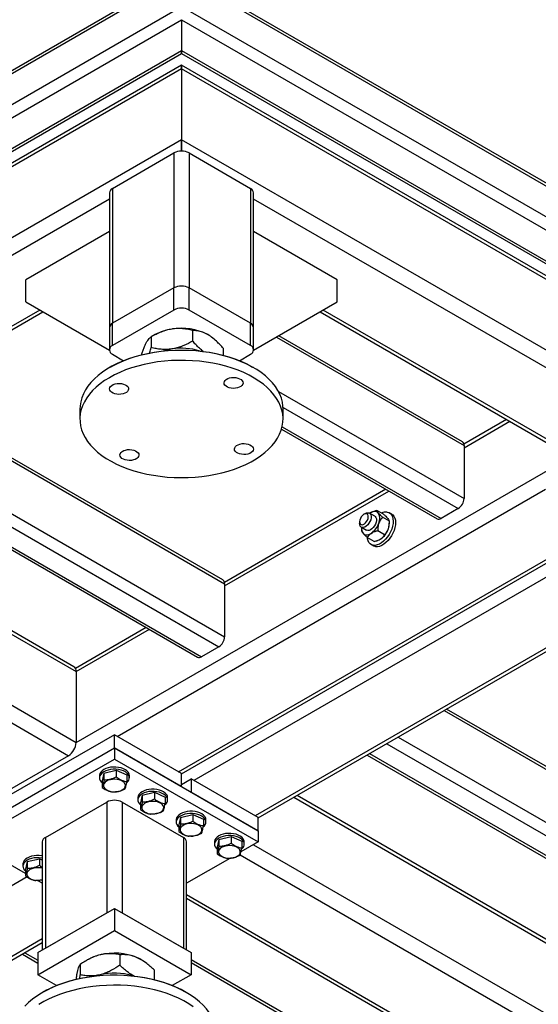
# Model space of a CAD drawing. Header units: millimetres. Extents: x 5 to 589, y 5 to 415.
# Tile 14 of 26: x 310 to 340, y 97 to 156. Entities that reach past the tile are written whole.
import ezdxf

# ---------------------------------------------------------------- set-up
doc = ezdxf.new("R2010")
doc.units = ezdxf.units.MM
doc.layers.add('TRAIT-FORT', color=4, linetype='Continuous', lineweight=25)

msp = doc.modelspace()

# ---------------------------------------------------------------- linework, layer by layer
at = {"layer": 'TRAIT-FORT', "color": 4, "linetype": 'Continuous', "lineweight": 25}
for p, q in [((238.08273, 111.41471), (319.20202, 158.24388)), ((319.20202, 158.40625), (238.28159, 111.69188)), ((437.45768, 90.1387), (319.20202, 158.40625)), ((319.20202, 158.24388), (437.65654, 89.86154)), ((238.08273, 109.58566), (319.20202, 156.41483)), ((319.20202, 156.41483), (437.65654, 88.03248)), ((238.76155, 109.19372), (319.20202, 155.63101)), ((319.20202, 155.63101), (319.20202, 153.80226)), ((319.20202, 155.63101), (436.97772, 87.64055)), ((241.92939, 109.19372), (319.20202, 153.80226)), ((242.40935, 109.30849), (319.20202, 153.63996)), ((319.20202, 153.80226), (319.20202, 153.63996)), ((319.20202, 153.80226), (433.80988, 87.64055)), ((319.20202, 153.63996), (319.20202, 153.80226)), ((319.20202, 153.63996), (433.32992, 87.75532)), ((319.20202, 152.94137), (247.05943, 111.29434)), ((351.18094, 134.48033), (319.20202, 152.94137)), ((319.20202, 152.94137), (319.20202, 152.72488)), ((319.20202, 152.72488), (319.20202, 152.94137)), ((319.20202, 152.72488), (246.79428, 110.92479)), ((319.20202, 152.72488), (319.20202, 148.54419)), ((351.44609, 134.11078), (319.20202, 152.72488)), ((319.20202, 148.54419), (246.79428, 106.7441)), ((319.20202, 148.54419), (319.20202, 147.86857)), ((319.20202, 147.86857), (319.20202, 148.54419)), ((347.65607, 132.11802), (319.20202, 148.54419)), ((315.12908, 145.67035), (318.74947, 147.76036)), ((318.74947, 147.76036), (318.74947, 139.79092)), ((319.65457, 147.76036), (319.65457, 139.79092)), ((319.65457, 147.76036), (323.27495, 145.67035)), ((314.94163, 145.4091), (314.94163, 137.43966)), ((315.12908, 145.67035), (315.12908, 137.70091)), ((323.27495, 145.67035), (323.27495, 137.70091)), ((323.4624, 137.43966), (323.4624, 145.4091)), ((314.94163, 145.03964), (285.71344, 128.16656)), ((346.7509, 131.59548), (323.4624, 145.03964)), ((314.94163, 143.11291), (310.00963, 140.26573)), ((328.3944, 140.26573), (323.4624, 143.11291)), ((310.00963, 138.95926), (310.00963, 140.26573)), ((328.3944, 138.95926), (328.3944, 140.26573)), ((318.74947, 139.79092), (315.12908, 137.70091)), ((318.74947, 138.48445), (318.74947, 139.79092)), ((319.65457, 138.48445), (319.65457, 139.79092)), ((323.27495, 137.70091), (319.65457, 139.79092)), ((310.82956, 138.48578), (289.33383, 126.07656)), ((310.00963, 138.95926), (314.94284, 136.11045)), ((318.74947, 138.48445), (315.12908, 136.39445)), ((323.27495, 136.39445), (319.65457, 138.48445)), ((323.46119, 136.11045), (328.3944, 138.95926)), ((343.13051, 129.50547), (327.57448, 138.48578)), ((289.48062, 125.9449), (311.01695, 138.37756)), ((327.38708, 138.37756), (342.66027, 129.56053)), ((314.94163, 137.43966), (314.94163, 136.1332)), ((315.12908, 136.39445), (315.12908, 137.70091)), ((319.85951, 137.27183), (319.85951, 136.65182)), ((323.27495, 136.39445), (323.27495, 137.70091)), ((323.4624, 136.1332), (323.4624, 137.43966)), ((317.64613, 137.0311), (317.40543, 136.8921)), ((317.40572, 136.89227), (317.40572, 136.27226)), ((324.80375, 136.88575), (335.88974, 130.48595)), ((335.79031, 130.70571), (324.94436, 136.96695)), ((321.6558, 136.23485), (321.6558, 135.81387)), ((315.12908, 135.87195), (315.78377, 135.494)), ((322.62026, 135.494), (323.27495, 135.87195)), ((315.01526, 135.1199), (314.95869, 135.08723)), ((323.44535, 135.08723), (323.38877, 135.1199)), ((302.47613, 133.44705), (321.7476, 122.32186)), ((321.64817, 122.54163), (302.61676, 133.52823)), ((324.92379, 133.68094), (335.88974, 127.35043)), ((313.20202, 132.6384), (313.20202, 132.05049)), ((325.19954, 132.73793), (335.55033, 126.76255)), ((325.20202, 132.05049), (325.20202, 132.6384)), ((338.39914, 132.02043), (335.8815, 130.56703)), ((299.08152, 131.48738), (321.40819, 118.59847)), ((299.7604, 131.87929), (321.7476, 119.18635)), ((325.11143, 131.45087), (334.29211, 126.15097)), ((325.14909, 131.59143), (334.53209, 126.17474)), ((335.88974, 130.3553), (338.58664, 131.91219)), ((298.06329, 130.89957), (320.38996, 118.01066)), ((297.92272, 130.81842), (320.14998, 117.98689)), ((335.88974, 130.48595), (335.88974, 127.35043)), ((312.97948, 112.9488), (342.20762, 129.82184)), ((293.59485, 128.31999), (312.97948, 117.12949)), ((312.8469, 117.42251), (293.78236, 128.42824)), ((315.41192, 113.30793), (340.69806, 127.90531)), ((331.26197, 127.90024), (321.73936, 122.40295)), ((321.7476, 122.19122), (331.44948, 127.79199)), ((289.97388, 126.22965), (312.97948, 112.9488)), ((330.06312, 126.46889), (329.97828, 126.4199)), ((330.61428, 126.31307), (330.30316, 126.49268)), ((330.34522, 126.50025), (330.31964, 126.48317)), ((331.13759, 126.41992), (330.73817, 126.65049)), ((331.47648, 126.01528), (331.07707, 126.24586)), ((331.62137, 126.4245), (331.47995, 126.50614)), ((335.55033, 126.76255), (334.53209, 126.17474)), ((329.72377, 125.97901), (329.72377, 125.88104)), ((329.8232, 125.66128), (330.13432, 125.48167)), ((331.47739, 125.88104), (331.47739, 125.95631)), ((289.52128, 125.44584), (312.52693, 112.16496)), ((319.03231, 111.21793), (343.24344, 125.19472)), ((319.20202, 111.0995), (343.43088, 125.08652)), ((329.8369, 125.58714), (329.8369, 125.51187)), ((329.83769, 125.51667), (329.83781, 125.4529)), ((330.57612, 124.81769), (330.17671, 125.04826)), ((331.19575, 125.21417), (330.79633, 125.44474)), ((344.0275, 124.60234), (319.93741, 110.69543)), ((330.40003, 124.63548), (330.54145, 124.55383)), ((321.7476, 122.32186), (321.7476, 119.18635)), ((344.92296, 120.93927), (323.55779, 108.60542)), ((323.7275, 108.48699), (344.92296, 120.72287)), ((317.11984, 119.73615), (312.93882, 117.3225)), ((312.97948, 117.12949), (317.30734, 119.62791)), ((321.40819, 118.59847), (320.38996, 118.01066)), ((312.97948, 117.12949), (312.97948, 112.9488)), ((334.7202, 114.83294), (372.65929, 92.93117)), ((372.55986, 93.15094), (334.86083, 114.91412)), ((315.24222, 113.4059), (306.75694, 108.50745)), ((315.24222, 112.62202), (315.24222, 113.4059)), ((319.20202, 111.11996), (315.24222, 113.4059)), ((331.32559, 112.87328), (372.31988, 89.20778)), ((332.00447, 113.26518), (372.65929, 89.79566)), ((306.75694, 107.72357), (315.24222, 112.62202)), ((315.24222, 112.62202), (315.24222, 111.96879)), ((315.24222, 112.62202), (323.7275, 107.72357)), ((319.20202, 110.33608), (315.24222, 112.62202)), ((330.30736, 112.28546), (371.30164, 88.61996)), ((306.75694, 107.07034), (315.24222, 111.96879)), ((312.52693, 112.16496), (308.90654, 110.07496)), ((315.24222, 111.96879), (323.7275, 107.07034)), ((330.16679, 112.20431), (371.06166, 88.5962)), ((314.62269, 111.13694), (314.51468, 110.68796)), ((314.62269, 111.13694), (315.35022, 111.30743)), ((314.62269, 111.13694), (314.62269, 110.7453)), ((315.35022, 111.30743), (315.35022, 110.91579)), ((315.35022, 111.30743), (315.96976, 111.02895)), ((319.20202, 110.33608), (319.20202, 111.11996)), ((314.36222, 110.9891), (314.36222, 110.85845)), ((314.51468, 110.68796), (314.51468, 110.29632)), ((315.96976, 111.02895), (315.96976, 110.6373)), ((316.12222, 110.85845), (316.12222, 110.9891)), ((319.20202, 110.46683), (319.7677, 110.7934)), ((319.7677, 110.7934), (319.7677, 110.00952)), ((323.7275, 108.50745), (319.7677, 110.7934)), ((316.88543, 109.83069), (317.61297, 110.00118)), ((317.61297, 110.00118), (317.61297, 109.60954)), ((317.61297, 110.00118), (318.2325, 109.72269)), ((323.7275, 107.72357), (319.7677, 110.00952)), ((311.16928, 107.33159), (314.78967, 109.4216)), ((314.78967, 109.4216), (314.78967, 102.88927)), ((315.69477, 109.4216), (315.69477, 102.88927)), ((315.69477, 109.4216), (319.31515, 107.33159)), ((316.62496, 109.68285), (316.62496, 109.5522)), ((316.88543, 109.83069), (316.77742, 109.38171)), ((316.77742, 109.38171), (316.77742, 108.99007)), ((316.88543, 109.83069), (316.88543, 109.43904)), ((318.2325, 109.72269), (318.2325, 109.33105)), ((318.38496, 109.5522), (318.38496, 109.68285)), ((325.83892, 109.70589), (363.89117, 87.7388)), ((363.75859, 88.03182), (326.02643, 109.81413)), ((318.8877, 108.37659), (318.8877, 108.24595)), ((319.14817, 108.52443), (319.04016, 108.07546)), ((319.14817, 108.52443), (319.87571, 108.69492)), ((319.14817, 108.52443), (319.14817, 108.13279)), ((319.87571, 108.69492), (319.87571, 108.30328)), ((319.87571, 108.69492), (320.49524, 108.41644)), ((320.49524, 108.41644), (320.49524, 108.0248)), ((320.6477, 108.24595), (320.6477, 108.37659)), ((323.7275, 107.72357), (323.7275, 108.50745)), ((319.04016, 108.07546), (319.04016, 107.68382)), ((323.7275, 107.72357), (323.7275, 107.07034)), ((310.98183, 107.07034), (310.98183, 100.69105)), ((311.16928, 107.33159), (311.16928, 100.79927)), ((319.31515, 107.33159), (319.31515, 100.79927)), ((319.50261, 100.69105), (319.50261, 107.07034)), ((321.15044, 107.07034), (321.15044, 106.9397)), ((321.41091, 107.21818), (321.3029, 106.7692)), ((321.41091, 107.21818), (322.13845, 107.38867)), ((321.41091, 107.21818), (321.41091, 106.82654)), ((322.13845, 107.38867), (322.13845, 106.99703)), ((322.13845, 107.38867), (322.75798, 107.11019)), ((323.7275, 107.07034), (322.71286, 106.4846)), ((322.75798, 107.11019), (322.75798, 106.71854)), ((322.91044, 106.9397), (322.91044, 107.07034)), ((321.3029, 106.7692), (321.3029, 106.37756)), ((323.44493, 106.90722), (363.89117, 83.55811)), ((309.9892, 105.2044), (308.43488, 106.10169)), ((310.0972, 105.91193), (309.9892, 105.46295)), ((310.0972, 105.91193), (310.82474, 106.08242)), ((310.0972, 105.91193), (310.0972, 105.52029)), ((310.82474, 106.08242), (310.82474, 105.69078)), ((310.82474, 106.08242), (310.98183, 106.0118)), ((322.05161, 106.10287), (319.50261, 104.63136)), ((322.66511, 106.31231), (363.43862, 82.77427)), ((309.83674, 105.76409), (309.83674, 105.63344)), ((309.9892, 105.46295), (309.9892, 105.07131)), ((310.08637, 105.00855), (285.99628, 91.10163)), ((310.98183, 104.63136), (310.69762, 104.79543)), ((319.50261, 103.95798), (359.81823, 80.68427)), ((319.50261, 103.74158), (359.49826, 80.65258)), ((310.71674, 100.53802), (315.24222, 103.15052)), ((315.24222, 103.15052), (315.24222, 101.84406)), ((315.24222, 103.15052), (319.7677, 100.53802)), ((311.16928, 100.79927), (314.78967, 102.88927)), ((315.69477, 102.88927), (319.31515, 100.79927)), ((310.71674, 99.23155), (315.24222, 101.84406)), ((315.24222, 101.84406), (319.7677, 99.23155)), ((310.98183, 101.34547), (289.61667, 89.01163)), ((289.78637, 88.89319), (310.98183, 101.12907)), ((310.96092, 101.117), (310.98183, 101.10492)), ((309.80211, 100.44803), (310.71674, 99.92003)), ((309.94268, 100.52918), (310.71674, 100.08233)), ((310.71674, 100.53802), (310.71674, 99.23155)), ((313.68633, 100.12945), (313.56078, 100.05695)), ((315.55963, 100.40866), (315.55963, 99.78865)), ((316.81275, 100.12099), (316.79811, 100.12945)), ((319.7677, 100.53802), (319.7677, 99.23155)), ((352.19518, 81.39466), (319.7677, 100.11465)), ((313.21816, 99.83984), (313.21816, 99.21983)), ((317.58368, 99.52247), (317.58368, 98.94095)), ((319.7677, 99.95228), (352.29461, 81.1749)), ((311.82397, 98.59236), (310.71674, 99.23155)), ((313.18894, 98.99934), (313.21816, 99.21983)), ((314.3889, 99.22634), (314.16255, 99.16231)), ((319.7677, 99.23155), (318.66046, 98.59236)), ((311.05547, 98.21825), (310.99889, 98.18558)), ((319.48555, 98.18558), (319.42897, 98.21825))]:
    msp.add_line(p, q, dxfattribs=at)
at = {"layer": 'TRAIT-FORT', "color": 4, "linetype": 'Continuous', "lineweight": 25, "flags": 128}
for points in [[(323.04417, 135.29881), (322.71707, 135.44549), (322.37323, 135.5788), (322.01426, 135.6981), (321.6419, 135.80281), (321.25791, 135.89245), (320.86413, 135.96657), (320.46242, 136.02484), (320.05471, 136.06697), (319.64293, 136.09276), (319.22905, 136.10209), (318.81504, 136.09492), (318.40288, 136.07127), (317.99453, 136.03126), (317.59193, 135.97509), (317.197, 135.90301), (316.81162, 135.81537), (316.43764, 135.7126), (316.07684, 135.59518), (315.73092, 135.46366), (315.40155, 135.31869), (315.09028, 135.16093), (314.79862, 134.99116), (314.52793, 134.81018), (314.27952, 134.61885), (314.05457, 134.41808), (313.85415, 134.20882), (313.67921, 133.99209), (313.53059, 133.7689), (313.409, 133.54033), (313.31501, 133.30746), (313.24908, 133.0714), (313.21152, 132.83327), (313.20202, 132.6384)], [(315.01526, 135.1199), (315.14511, 135.19262), (315.45222, 135.34827), (315.7772, 135.49132), (316.1185, 135.62108), (316.4745, 135.73693), (316.8435, 135.83834), (317.22373, 135.9248), (317.61339, 135.99592), (318.01063, 136.05135), (318.41354, 136.09082), (318.8202, 136.11415), (319.22869, 136.12123), (319.63705, 136.11203), (320.04334, 136.08658), (320.44561, 136.04501), (320.84197, 135.98752), (321.2305, 135.91438), (321.60937, 135.82594), (321.97677, 135.72262), (322.33094, 135.60492), (322.67021, 135.47339), (322.99294, 135.32866)], [(315.35986, 129.39009), (315.68696, 129.2434), (316.03081, 129.11009), (316.38977, 128.9908), (316.76213, 128.88608), (317.14612, 128.79645), (317.53991, 128.72232), (317.94161, 128.66405), (318.34933, 128.62192), (318.7611, 128.59613), (319.17498, 128.5868), (319.58899, 128.59398), (320.00115, 128.61763), (320.40951, 128.65763), (320.81211, 128.71381), (321.20704, 128.78589), (321.59241, 128.87352), (321.96639, 128.97629), (322.3272, 129.09372), (322.67311, 129.22523), (323.00249, 129.37021), (323.31375, 129.52796), (323.60542, 129.69773), (323.8761, 129.87872), (324.12451, 130.07005), (324.34946, 130.27082), (324.54989, 130.48007), (324.72482, 130.69681), (324.87344, 130.91999), (324.99503, 131.14857), (325.08902, 131.38144), (325.15495, 131.6175), (325.19251, 131.85562), (325.20153, 132.09467), (325.18195, 132.33352), (325.13388, 132.57101), (325.05754, 132.80602), (324.9533, 133.03743), (324.82164, 133.26414), (324.66321, 133.48507), (324.47875, 133.69916), (324.26915, 133.90539), (324.0354, 134.10278), (323.77862, 134.29039), (323.50002, 134.46733), (323.20095, 134.63275), (322.88282, 134.78587), (322.54714, 134.92595), (322.19553, 135.05233), (321.82965, 135.1644), (321.45125, 135.26163), (321.06213, 135.34356), (320.66414, 135.4098), (320.25919, 135.46003), (319.8492, 135.49401), (319.43613, 135.51158), (319.02194, 135.51266), (318.60861, 135.49724), (318.1981, 135.46539), (317.79239, 135.41727), (317.39338, 135.35311), (317.003, 135.2732), (316.6231, 135.17794), (316.25548, 135.06778), (315.90191, 134.94323), (315.56407, 134.80491), (315.24356, 134.65345), (314.94191, 134.48959), (314.66057, 134.31411), (314.40086, 134.12784), (314.16404, 133.93167), (313.95123, 133.72654), (313.76344, 133.51342), (313.60156, 133.29333), (313.46638, 133.06731), (313.35852, 132.83645), (313.27852, 132.60185), (313.22674, 132.36461), (313.20344, 132.12588), (313.20872, 131.88679), (313.24257, 131.64848), (313.30481, 131.41209), (313.39516, 131.17874), (313.51317, 130.94954), (313.6583, 130.72559), (313.82985, 130.50795), (314.027, 130.29767), (314.24881, 130.09574), (314.49422, 129.90312), (314.76207, 129.72073), (315.05107, 129.54945), (315.35986, 129.39009)], [(322.99294, 135.32866), (323.29761, 135.17142), (323.38877, 135.1199)], [(325.20202, 132.6384), (325.19531, 132.8021), (325.16147, 133.04041), (325.09922, 133.2768), (325.00888, 133.51016), (324.89086, 133.73935), (324.74573, 133.9633), (324.57418, 134.18094), (324.37704, 134.39123), (324.15523, 134.59316), (323.90981, 134.78578), (323.64197, 134.96816), (323.35296, 135.13944), (323.04417, 135.29881)], [(321.91714, 133.93051), (321.83042, 133.9828), (321.76603, 134.04492), (321.7272, 134.11376), (321.71587, 134.18585), (321.73262, 134.2576), (321.77661, 134.32539), (321.84562, 134.38583), (321.9362, 134.43589), (322.0438, 134.47307), (322.16304, 134.49548), (322.28793, 134.50202), (322.41221, 134.49235), (322.52964, 134.46696), (322.63434, 134.42712), (322.72106, 134.37483), (322.78545, 134.31271), (322.82428, 134.24388), (322.83561, 134.17178), (322.81886, 134.10004), (322.77487, 134.03224), (322.70586, 133.9718), (322.61528, 133.92174), (322.50768, 133.88457), (322.38844, 133.86215), (322.26355, 133.85561), (322.13927, 133.86528), (322.02184, 133.89067), (321.91714, 133.93051)], [(315.94538, 133.6179), (315.8548, 133.56784), (315.74719, 133.53067), (315.62795, 133.50825), (315.50306, 133.50171), (315.37879, 133.51138), (315.26135, 133.53677), (315.15665, 133.57661), (315.06993, 133.6289), (315.00554, 133.69102), (314.96671, 133.75986), (314.95539, 133.83195), (314.97214, 133.90369), (315.01612, 133.97149), (315.08513, 134.03193), (315.17571, 134.08199), (315.28332, 134.11917), (315.40255, 134.14158), (315.52744, 134.14812), (315.65172, 134.13845), (315.76915, 134.11306), (315.87385, 134.07322), (315.96057, 134.02093), (316.02496, 133.95881), (316.0638, 133.88998), (316.07512, 133.81788), (316.05837, 133.74614), (316.01439, 133.67834), (315.94538, 133.6179)], [(322.45866, 130.48309), (322.54924, 130.53315), (322.65684, 130.57032), (322.77608, 130.59274), (322.90097, 130.59927), (323.02525, 130.58961), (323.14268, 130.56421), (323.24738, 130.52437), (323.3341, 130.47208), (323.39849, 130.40996), (323.43732, 130.34113), (323.44865, 130.26903), (323.4319, 130.19729), (323.38791, 130.1295), (323.3189, 130.06905), (323.22832, 130.01899), (323.12072, 129.98182), (323.00148, 129.9594), (322.87659, 129.95287), (322.75231, 129.96253), (322.63488, 129.98793), (322.53018, 130.02777), (322.44346, 130.08006), (322.37907, 130.14218), (322.34024, 130.21101), (322.32891, 130.28311), (322.34566, 130.35485), (322.38965, 130.42264), (322.45866, 130.48309)], [(316.48689, 130.17047), (316.57361, 130.11818), (316.638, 130.05606), (316.67684, 129.98723), (316.68816, 129.91513), (316.67141, 129.84339), (316.62743, 129.7756), (316.55842, 129.71515), (316.46784, 129.66509), (316.36023, 129.62792), (316.24099, 129.6055), (316.1161, 129.59896), (315.99183, 129.60863), (315.87439, 129.63403), (315.76969, 129.67386), (315.68297, 129.72616), (315.61858, 129.78828), (315.57975, 129.85711), (315.56843, 129.92921), (315.58518, 130.00095), (315.62916, 130.06874), (315.69817, 130.12919), (315.78875, 130.17925), (315.89636, 130.21642), (316.01559, 130.23884), (316.14048, 130.24537), (316.26476, 130.2357), (316.38219, 130.21031), (316.48689, 130.17047)], [(330.21673, 126.51516), (330.28718, 126.50075), (330.34356, 126.45972), (330.38232, 126.39464), (330.40102, 126.30959), (330.3985, 126.20994), (330.37491, 126.10192), (330.33173, 125.99234), (330.27168, 125.88808), (330.19853, 125.79569), (330.11687, 125.72097), (330.03184, 125.66862), (329.94877, 125.64193), (329.8729, 125.64258), (329.80898, 125.67052), (329.76103, 125.724), (329.73207, 125.79966), (329.72377, 125.88104)], [(330.09349, 126.4546), (330.02486, 126.44183), (329.95247, 126.40348), (329.88217, 126.34264), (329.81966, 126.26424), (329.77001, 126.17465), (329.73723, 126.08111), (329.72398, 125.9912), (329.73134, 125.91222), (329.75871, 125.85054), (329.80387, 125.81119), (329.86316, 125.79733), (329.93178, 125.8101), (330.00418, 125.84846), (330.07448, 125.9093), (330.13699, 125.98769), (330.18664, 126.07728), (330.21942, 126.17082), (330.23267, 126.26073), (330.22531, 126.33972), (330.19794, 126.40139), (330.15278, 126.44074), (330.09349, 126.4546)], [(330.06312, 126.46889), (330.13663, 126.50204), (330.21673, 126.51516)], [(330.61428, 126.31307), (330.64212, 126.29275), (330.68556, 126.23335), (330.70944, 126.15284), (330.71227, 126.05628), (330.69385, 125.94973), (330.65536, 125.8399), (330.59921, 125.73367), (330.52893, 125.63773), (330.44893, 125.55811), (330.36425, 125.4998), (330.28019, 125.46647), (330.20205, 125.46022), (330.13473, 125.48143), (330.13432, 125.48167)], [(331.34889, 126.55166), (331.44947, 126.52185), (331.53616, 126.4661), (331.60658, 126.38592), (331.65882, 126.28351), (331.69146, 126.16166), (331.70359, 126.0237), (331.6949, 125.87338), (331.66561, 125.7148), (331.61653, 125.5523), (331.549, 125.39031), (331.46485, 125.23323), (331.36639, 125.08537), (331.2563, 124.95075), (331.13758, 124.83304), (331.01346, 124.73545), (330.88735, 124.66065), (330.76267, 124.61068), (330.64283, 124.5869), (330.53109, 124.58995), (330.43051, 124.61977), (330.34382, 124.67552), (330.27339, 124.75569), (330.22115, 124.8581), (330.18852, 124.97995), (330.17992, 125.04641)], [(330.82449, 126.49617), (330.78233, 126.53678), (330.73318, 126.56646), (330.6779, 126.58469), (330.61743, 126.59116), (330.55279, 126.58575), (330.4851, 126.56857), (330.41552, 126.53991), (330.34522, 126.50025)], [(331.62137, 126.4245), (331.67758, 126.38446), (331.748, 126.30428), (331.80025, 126.20187), (331.83288, 126.08002), (331.84501, 125.94206), (331.83632, 125.79174), (331.80703, 125.63316), (331.75796, 125.47066), (331.69042, 125.30867), (331.60628, 125.15159), (331.50781, 125.00373), (331.39772, 124.86911), (331.279, 124.7514), (331.15489, 124.65381), (331.02877, 124.57901), (330.90409, 124.52904), (330.78425, 124.50526), (330.67251, 124.50831), (330.57193, 124.53812), (330.54145, 124.55383)], [(329.92412, 125.29857), (329.96628, 125.25796), (330.01542, 125.22828), (330.0707, 125.21005), (330.13118, 125.20359), (330.19582, 125.20899), (330.26351, 125.22617), (330.33309, 125.25484), (330.40338, 125.2945)], [(316.05537, 111.18332), (315.98222, 111.26402), (315.8853, 111.33588), (315.7677, 111.3966), (315.63322, 111.44421), (315.48617, 111.4772), (315.33128, 111.49451), (315.17352, 111.49556), (315.01798, 111.48034), (314.86964, 111.44933), (314.73327, 111.40353), (314.61327, 111.34441), (314.51347, 111.27387), (314.43711, 111.19418), (314.38661, 111.10789), (314.36362, 111.01779), (314.36222, 110.9891)], [(316.05537, 111.05268), (315.98222, 111.13337), (315.8853, 111.20523), (315.7677, 111.26595), (315.63322, 111.31357), (315.48617, 111.34656), (315.33128, 111.36386), (315.17352, 111.36492), (315.01798, 111.3497), (314.86964, 111.31869), (314.73327, 111.27289), (314.61327, 111.21376), (314.51347, 111.14322), (314.43711, 111.06353), (314.38661, 110.97724), (314.36362, 110.88714), (314.36887, 110.79611), (314.40219, 110.70709), (314.4625, 110.62294), (314.51468, 110.57266)], [(315.6391, 110.69544), (315.52446, 110.73664), (315.39747, 110.76319), (315.26371, 110.77391), (315.129, 110.76835), (314.99924, 110.74673), (314.8801, 110.71002), (314.77679, 110.65981), (314.69382, 110.5983), (314.63482, 110.52817), (314.60236, 110.45249), (314.59787, 110.37457), (314.62154, 110.29781), (314.67233, 110.22557), (314.74803, 110.16101), (314.84534, 110.10694), (314.95998, 110.06574), (315.08696, 110.03919), (315.22073, 110.02847), (315.35544, 110.03404), (315.48519, 110.05565), (315.60433, 110.09236), (315.70765, 110.14257), (315.79062, 110.20409), (315.84962, 110.27422), (315.88208, 110.34989), (315.88657, 110.42781), (315.8629, 110.50457), (315.81211, 110.57681), (315.7364, 110.64137), (315.6391, 110.69544)], [(318.31811, 109.87707), (318.24497, 109.95777), (318.14804, 110.02963), (318.03045, 110.09034), (317.89596, 110.13796), (317.74891, 110.17095), (317.59402, 110.18825), (317.43626, 110.18931), (317.28072, 110.17409), (317.13238, 110.14308), (316.99601, 110.09728), (316.87601, 110.03816), (316.77622, 109.96762), (316.69985, 109.88792), (316.64936, 109.80164), (316.62636, 109.71153), (316.62496, 109.68285)], [(318.31811, 109.74642), (318.24497, 109.82712), (318.14804, 109.89898), (318.03045, 109.9597), (317.89596, 110.00731), (317.74891, 110.0403), (317.59402, 110.05761), (317.43626, 110.05866), (317.28072, 110.04344), (317.13238, 110.01243), (316.99601, 109.96663), (316.87601, 109.90751), (316.77622, 109.83697), (316.69985, 109.75728), (316.64936, 109.67099), (316.62636, 109.58089), (316.63161, 109.48986), (316.66493, 109.40084), (316.72524, 109.31668), (316.77742, 109.26641)], [(317.90184, 109.38918), (317.7872, 109.43039), (317.66022, 109.45694), (317.52645, 109.46766), (317.39174, 109.46209), (317.26198, 109.44048), (317.14285, 109.40377), (317.03953, 109.35356), (316.95656, 109.29204), (316.89756, 109.22191), (316.8651, 109.14624), (316.86061, 109.06832), (316.88428, 108.99156), (316.93507, 108.91932), (317.01078, 108.85476), (317.10808, 108.80069), (317.22272, 108.75949), (317.3497, 108.73294), (317.48347, 108.72222), (317.61818, 108.72778), (317.74794, 108.74939), (317.86708, 108.78611), (317.97039, 108.83632), (318.05336, 108.89783), (318.11236, 108.96796), (318.14482, 109.04364), (318.14931, 109.12156), (318.12564, 109.19832), (318.07485, 109.27056), (317.99914, 109.33512), (317.90184, 109.38918)], [(320.58085, 108.57082), (320.50771, 108.65151), (320.41078, 108.72337), (320.29319, 108.78409), (320.1587, 108.83171), (320.01165, 108.8647), (319.85676, 108.882), (319.69901, 108.88306), (319.54346, 108.86784), (319.39512, 108.83683), (319.25876, 108.79103), (319.13875, 108.73191), (319.03896, 108.66136), (318.96259, 108.58167), (318.9121, 108.49538), (318.88911, 108.40528), (318.8877, 108.37659)], [(320.58085, 108.44017), (320.50771, 108.52087), (320.41078, 108.59273), (320.29319, 108.65344), (320.1587, 108.70106), (320.01165, 108.73405), (319.85676, 108.75135), (319.69901, 108.75241), (319.54346, 108.73719), (319.39512, 108.70618), (319.25876, 108.66038), (319.13875, 108.60126), (319.03896, 108.53072), (318.96259, 108.45102), (318.9121, 108.36474), (318.88911, 108.27463), (318.89435, 108.18361), (318.92767, 108.09459), (318.98799, 108.01043), (319.04016, 107.96015)], [(320.16459, 108.08293), (320.04994, 108.12414), (319.92296, 108.15068), (319.78919, 108.16141), (319.65448, 108.15584), (319.52473, 108.13423), (319.40559, 108.09751), (319.30227, 108.0473), (319.2193, 107.98579), (319.1603, 107.91566), (319.12784, 107.83998), (319.12335, 107.76206), (319.14702, 107.68531), (319.19782, 107.61307), (319.27352, 107.5485), (319.37082, 107.49444), (319.48547, 107.45323), (319.61245, 107.42669), (319.74621, 107.41596), (319.88092, 107.42153), (320.01068, 107.44314), (320.12982, 107.47986), (320.23313, 107.53007), (320.3161, 107.59158), (320.3751, 107.66171), (320.40756, 107.73739), (320.41205, 107.81531), (320.38838, 107.89206), (320.33759, 107.9643), (320.26189, 108.02887), (320.16459, 108.08293)], [(322.84359, 107.26456), (322.77045, 107.34526), (322.67352, 107.41712), (322.55593, 107.47784), (322.42145, 107.52545), (322.27439, 107.55844), (322.1195, 107.57575), (321.96175, 107.5768), (321.8062, 107.56158), (321.65786, 107.53058), (321.5215, 107.48477), (321.40149, 107.42565), (321.3017, 107.35511), (321.22533, 107.27542), (321.17484, 107.18913), (321.15185, 107.09903), (321.15044, 107.07034)], [(322.84359, 107.13392), (322.77045, 107.21461), (322.67352, 107.28648), (322.55593, 107.34719), (322.42145, 107.39481), (322.27439, 107.4278), (322.1195, 107.4451), (321.96175, 107.44616), (321.8062, 107.43094), (321.65786, 107.39993), (321.5215, 107.35413), (321.40149, 107.29501), (321.3017, 107.22446), (321.22533, 107.14477), (321.17484, 107.05848), (321.15185, 106.96838), (321.15709, 106.87735), (321.19041, 106.78833), (321.25073, 106.70418), (321.3029, 106.6539)], [(322.42733, 106.77668), (322.31268, 106.81788), (322.1857, 106.84443), (322.05193, 106.85515), (321.91723, 106.84959), (321.78747, 106.82798), (321.66833, 106.79126), (321.56502, 106.74105), (321.48205, 106.67954), (321.42304, 106.60941), (321.39058, 106.53373), (321.38609, 106.45581), (321.40976, 106.37905), (321.46056, 106.30681), (321.53626, 106.24225), (321.63356, 106.18819), (321.74821, 106.14698), (321.87519, 106.12043), (322.00896, 106.10971), (322.14366, 106.11528), (322.27342, 106.13689), (322.39256, 106.1736), (322.49587, 106.22381), (322.57884, 106.28533), (322.63785, 106.35546), (322.6703, 106.43114), (322.6748, 106.50906), (322.65113, 106.58581), (322.60033, 106.65805), (322.52463, 106.72261), (322.42733, 106.77668)], [(310.98183, 106.2485), (310.96069, 106.25219), (310.80579, 106.26949), (310.64804, 106.27055), (310.49249, 106.25533), (310.34415, 106.22432), (310.20779, 106.17852), (310.08778, 106.1194), (309.98799, 106.04886), (309.91162, 105.96916), (309.86113, 105.88288), (309.83814, 105.79277), (309.83674, 105.76409)], [(310.98183, 106.11786), (310.96069, 106.12155), (310.80579, 106.13885), (310.64804, 106.13991), (310.49249, 106.12468), (310.34415, 106.09368), (310.20779, 106.04787), (310.08778, 105.98875), (309.98799, 105.91821), (309.91162, 105.83852), (309.86113, 105.75223), (309.83814, 105.66213), (309.84339, 105.5711), (309.8767, 105.48208), (309.93702, 105.39792), (309.9892, 105.34765)], [(310.98183, 105.51626), (310.87199, 105.53818), (310.73822, 105.5489), (310.60352, 105.54334), (310.47376, 105.52172), (310.35462, 105.48501), (310.25131, 105.4348), (310.16834, 105.37328), (310.10933, 105.30315), (310.07688, 105.22748), (310.07238, 105.14956), (310.09605, 105.0728), (310.14685, 105.00056), (310.22255, 104.936), (310.31985, 104.88193), (310.4345, 104.84073), (310.56148, 104.81418), (310.69525, 104.80346), (310.82995, 104.80902), (310.95971, 104.83064), (310.98183, 104.8361)], [(316.57166, 100.24347), (316.76616, 100.14753), (316.79811, 100.12945)], [(319.48486, 98.18598), (319.18205, 98.34912), (318.86046, 98.49981), (318.52163, 98.63733), (318.16717, 98.76103), (317.79877, 98.87032), (317.41819, 98.96467), (317.02724, 99.04365), (316.62778, 99.10686), (316.22172, 99.15401), (315.81099, 99.18488), (315.39755, 99.19932), (314.98338, 99.19726), (314.57043, 99.1787), (314.16069, 99.14375), (313.7561, 99.09255), (313.35859, 99.02537), (312.97006, 98.94251), (312.59236, 98.84438), (312.22728, 98.73144), (311.87657, 98.60422), (311.54191, 98.46334), (311.22487, 98.30947), (310.92698, 98.14334), (310.64965, 97.96574), (310.39421, 97.77752), (310.16187, 97.57957), (309.95375, 97.37284)], [(311.05547, 98.21825), (311.27843, 98.34049), (311.59124, 98.49231), (311.92145, 98.63131), (312.26748, 98.75683), (312.62769, 98.86827), (313.00036, 98.96509), (313.38371, 99.04684), (313.77591, 99.11313), (314.17511, 99.16364), (314.57939, 99.19813), (314.98683, 99.21644), (315.39548, 99.21848), (315.80341, 99.20423), (316.20866, 99.17377), (316.60931, 99.12725), (317.00344, 99.06488), (317.38917, 98.98696), (317.76468, 98.89386), (318.12817, 98.78603), (318.4779, 98.66398), (318.81221, 98.52829), (319.12951, 98.37961), (319.42829, 98.21865)], [(319.90075, 97.33174), (319.62877, 97.51207), (319.33589, 97.68115), (319.0235, 97.83816), (318.6931, 97.98235), (318.34625, 98.11304), (317.9846, 98.2296), (317.60989, 98.33148), (317.22389, 98.4182), (316.82845, 98.48934), (316.42546, 98.54455), (316.01682, 98.58359), (315.60449, 98.60625), (315.19043, 98.61244), (314.77663, 98.60213), (314.36504, 98.57536), (313.95763, 98.53226), (313.55634, 98.47303), (313.16309, 98.39797), (312.77974, 98.30742), (312.40813, 98.20182), (312.05003, 98.08167), (311.70713, 97.94754), (311.38109, 97.80008), (311.07344, 97.63998), (310.78566, 97.46801)], [(321.24222, 95.73676), (321.24021, 95.82643), (321.2152, 96.0651), (321.16173, 96.30221), (321.08005, 96.53662), (320.97054, 96.76722), (320.83374, 96.99292), (320.6703, 97.21262), (320.48099, 97.42529), (320.26671, 97.62992), (320.02849, 97.82552), (319.76745, 98.01117), (319.48486, 98.18598)]]:
    msp.add_lwpolyline(points, dxfattribs=at)
at = {"layer": 'TRAIT-FORT', "color": 4, "linetype": 'Continuous', "lineweight": 25}
for centre, radius, start, end in [((319.20202, 146.88694), 0.98369, 62.6096722, 117.3903278), ((315.26192, 145.37716), 0.32188, 114.3746583, 174.3052007), ((323.14211, 145.37716), 0.32188, 5.6947993, 65.6253417), ((319.20202, 138.9175), 0.98369, 62.6096722, 117.3903278), ((319.20202, 137.61104), 0.98369, 62.6096722, 117.3903278), ((315.26192, 137.40772), 0.32188, 114.3746583, 174.3052007), ((319.0262, 134.53526), 2.85198, 97.9323115, 118.9403115), ((319.20855, 134.04996), 3.35973, 62.5433071, 99.870615), ((323.14211, 137.40772), 0.32188, 5.6947993, 65.6253417), ((315.22823, 136.1332), 0.27943, 110.7834208, 249.2165792), ((319.11508, 132.99238), 3.22801, 98.5958167, 107.9108976), ((319.1989, 132.58047), 3.64788, 72.7328988, 98.9304668), ((323.1758, 136.1332), 0.27943, 290.7834208, 69.2165792), ((335.65454, 130.51191), 0.23663, 353.7011525, 54.9866671), ((335.15283, 127.38396), 0.73767, 302.6054783, 357.3945215), ((330.27287, 126.16742), 0.64215, 334.7295027, 30.7935431), ((331.28253, 125.96113), 0.59425, 83.5882687, 116.8630226), ((330.33613, 125.58377), 0.50109, 172.2013283, 214.69096), ((329.72061, 126.27644), 1.19599, 304.8120801, 341.3154604), ((330.5234, 125.89497), 0.95409, 339.8769262, 359.1633926), ((334.39149, 126.371), 0.24143, 245.692881, 305.6175775), ((330.2863, 125.94987), 1.19599, 304.8120801, 341.3154604), ((321.5124, 122.34783), 0.23663, 353.7011525, 54.9866671), ((321.0107, 119.21988), 0.73767, 302.6054783, 357.3945215), ((320.24935, 118.20692), 0.24143, 245.692881, 305.6175775), ((312.66588, 117.1641), 0.31551, 353.7011525, 54.9866671), ((311.99694, 112.99351), 0.98356, 302.6054783, 357.3945215), ((315.79655, 110.98562), 0.32569, 0.6124839, 37.3751967), ((315.76862, 110.85579), 0.34783, 304.4079942, 34.4753751), ((315.24222, 108.54818), 0.98369, 62.6096722, 117.3903278), ((318.03137, 109.54953), 0.34783, 304.4079942, 34.4753751), ((318.05929, 109.67937), 0.32569, 0.6124839, 37.3751967), ((320.29411, 108.24328), 0.34783, 304.4079942, 34.4753751), ((320.32203, 108.37311), 0.32569, 0.6124839, 37.3751967), ((311.30212, 107.0384), 0.32188, 114.3746583, 174.3052007), ((319.18231, 107.0384), 0.32188, 5.6947993, 65.6253417), ((322.55685, 106.93703), 0.34783, 304.4079942, 34.4753751), ((322.58477, 107.06686), 0.32569, 0.6124839, 37.3751967), ((314.9795, 97.83923), 2.6301, 102.976664, 119.4510099), ((315.23578, 96.95975), 3.54505, 67.8626386, 103.8211466), ((315.23901, 95.68083), 3.646, 72.7221636, 103.4833466)]:
    msp.add_arc(centre, radius, start, end, dxfattribs=at)
for points, knots in [([(318.63261, 137.35995), (318.52593, 137.33949), (318.31033, 137.29813), (317.99652, 137.18766), (317.69309, 137.05229), (317.5018, 136.94577), (317.40572, 136.89227)], [0, 0, 0, 0, 0.2495781, 0.50436449, 0.75104713, 1, 1, 1, 1]), ([(319.85951, 137.27183), (319.74839, 137.29906), (319.58134, 137.33998), (319.34923, 137.37304), (319.106, 137.39413), (318.8908, 137.39063), (318.70973, 137.37119), (318.65833, 137.3637), (318.63261, 137.35995)], [0, 0, 0, 0, 0.28753017, 0.43226338, 0.57545137, 0.87965758, 0.93978967, 1, 1, 1, 1]), ([(320.75765, 137.03125), (320.73989, 137.04128), (320.61078, 137.1142), (320.36694, 137.21294), (320.08634, 137.26599), (319.92083, 137.27025), (319.85951, 137.27183)], [0, 0, 0, 0, 0.05682412, 0.41318345, 0.78259622, 1, 1, 1, 1]), ([(317.07698, 136.46191), (317.10557, 136.51953), (317.16334, 136.63599), (317.24742, 136.75521), (317.32873, 136.84195), (317.37998, 136.87545), (317.40572, 136.89227)], [0, 0, 0, 0, 0.2495781, 0.50436449, 0.75104713, 1, 1, 1, 1]), ([(319.85951, 136.65182), (319.69144, 136.56048), (319.4369, 136.42214), (319.07239, 136.28577), (318.83164, 136.21858), (318.68401, 136.19303), (318.63261, 136.18414)], [0, 0, 0, 0, 0.43204565, 0.65434962, 0.87965385, 1, 1, 1, 1]), ([(320.49561, 136.03292), (320.49158, 136.03571), (320.45026, 136.06431), (320.37422, 136.13036), (320.22629, 136.26023), (320.08571, 136.40158), (319.95109, 136.54721), (319.89005, 136.61693), (319.85951, 136.65182)], [0, 0, 0, 0, 0.01801162, 0.18451601, 0.34700786, 0.69798779, 0.8489008, 1, 1, 1, 1]), ([(321.6558, 136.23485), (321.60354, 136.2941), (321.49882, 136.41282), (321.30011, 136.61634), (321.05393, 136.84095), (320.85729, 136.96725), (320.75765, 137.03125)], [0, 0, 0, 0, 0.18549542, 0.37170651, 0.68166229, 1, 1, 1, 1]), ([(316.85128, 135.83222), (316.86253, 135.87197), (316.89711, 135.99419), (316.9593, 136.17339), (317.02363, 136.34348), (317.0632, 136.43132), (317.07698, 136.46191)], [0, 0, 0, 0, 0.15872915, 0.488012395, 0.821739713, 1, 1, 1, 1]), ([(317.31012, 135.93563), (317.31606, 135.95474), (317.349, 136.06077), (317.38017, 136.17699), (317.40572, 136.27226)], [0, 0, 0, 0, 0.18020239, 1, 1, 1, 1]), ([(318.63261, 136.18414), (318.52593, 136.1716), (318.31033, 136.14625), (317.99652, 136.15964), (317.69309, 136.20114), (317.5018, 136.24848), (317.40572, 136.27226)], [0, 0, 0, 0, 0.2495781, 0.50436449, 0.75104713, 1, 1, 1, 1]), ([(330.34522, 126.50025), (330.40454, 126.53235), (330.52223, 126.59605), (330.66658, 126.63244), (330.73817, 126.65049)], [0, 0, 0, 0, 0.50400004, 1, 1, 1, 1]), ([(330.82449, 126.49617), (330.79948, 126.52899), (330.74986, 126.59411), (330.74205, 126.6318), (330.73817, 126.65049)], [0, 0, 0, 0, 0.50400004, 1, 1, 1, 1]), ([(331.07707, 126.24586), (331.03445, 126.28477), (330.94775, 126.36392), (330.86674, 126.44678), (330.83188, 126.48752), (330.82449, 126.49617)], [0, 0, 0, 0, 0.43238505, 0.87955391, 1, 1, 1, 1]), ([(331.07707, 126.24586), (331.04387, 126.20863), (330.98283, 126.14019), (330.90585, 126.02218), (330.87115, 125.93664), (330.85356, 125.89329)], [0, 0, 0, 0, 0.3704571, 0.68101816, 1, 1, 1, 1]), ([(331.13759, 126.41992), (331.18021, 126.381), (331.26691, 126.30185), (331.34792, 126.219), (331.38277, 126.17825), (331.39017, 126.1696)], [0, 0, 0, 0, 0.43238505, 0.87955391, 1, 1, 1, 1]), ([(330.85356, 125.89329), (330.85125, 125.88652), (330.83215, 125.83064), (330.80664, 125.7178), (330.79442, 125.57264), (330.79579, 125.48093), (330.79633, 125.44474)], [0, 0, 0, 0, 0.04836864, 0.39932986, 0.76296469, 1, 1, 1, 1]), ([(331.39017, 126.1696), (331.41518, 126.13678), (331.46479, 126.07166), (331.47261, 126.03397), (331.47648, 126.01528)], [0, 0, 0, 0, 0.50400004, 1, 1, 1, 1]), ([(331.41925, 125.56673), (331.43257, 125.61105), (331.45962, 125.70106), (331.47355, 125.82509), (331.47807, 125.93033), (331.47701, 125.98692), (331.47648, 126.01528)], [0, 0, 0, 0, 0.30993156, 0.62942678, 0.81430839, 1, 1, 1, 1]), ([(329.83781, 125.4529), (329.84159, 125.43641), (329.84928, 125.40286), (329.8853, 125.34599), (329.91733, 125.30687), (329.92412, 125.29857)], [0, 0, 0, 0, 0.43238505, 0.87955391, 1, 1, 1, 1]), ([(329.92412, 125.29857), (329.94004, 125.2803), (329.97221, 125.24336), (330.03408, 125.18092), (330.10245, 125.11561), (330.15188, 125.07078), (330.17671, 125.04826)], [0, 0, 0, 0, 0.24957627, 0.50436073, 0.75104521, 1, 1, 1, 1]), ([(330.40338, 125.2945), (330.37763, 125.27657), (330.32558, 125.24036), (330.26487, 125.17895), (330.2147, 125.11465), (330.18941, 125.07046), (330.17671, 125.04826)], [0, 0, 0, 0, 0.249576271, 0.504360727, 0.751045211, 1, 1, 1, 1]), ([(330.79633, 125.44474), (330.7653, 125.43712), (330.70307, 125.42184), (330.61223, 125.39355), (330.52436, 125.35988), (330.46238, 125.32945), (330.42306, 125.30684), (330.40995, 125.29861), (330.40338, 125.2945)], [0, 0, 0, 0, 0.21551266, 0.43221755, 0.65444445, 0.87967052, 0.93979614, 1, 1, 1, 1]), ([(330.96907, 124.96793), (330.99482, 124.98586), (331.04687, 125.02207), (331.10759, 125.08348), (331.15775, 125.14778), (331.18304, 125.19197), (331.19575, 125.21417)], [0, 0, 0, 0, 0.24957627, 0.50436073, 0.75104521, 1, 1, 1, 1]), ([(331.19575, 125.21417), (331.2172, 125.23766), (331.27052, 125.29604), (331.34718, 125.4038), (331.39636, 125.50298), (331.41684, 125.56002), (331.41925, 125.56673)], [0, 0, 0, 0, 0.23703923, 0.58901919, 0.95163056, 1, 1, 1, 1]), ([(330.57612, 124.81769), (330.61746, 124.82797), (330.67962, 124.84343), (330.75886, 124.86903), (330.83785, 124.89819), (330.9011, 124.92781), (330.94939, 124.95559), (330.96251, 124.96382), (330.96907, 124.96793)], [0, 0, 0, 0, 0.28752869, 0.43226115, 0.57544841, 0.87965281, 0.93978728, 1, 1, 1, 1]), ([(314.62269, 110.7453), (314.61331, 110.69201), (314.59436, 110.58427), (314.56628, 110.45695), (314.53944, 110.36092), (314.52298, 110.31798), (314.51468, 110.29632)], [0, 0, 0, 0, 0.26460494, 0.53494775, 0.76534313, 1, 1, 1, 1]), ([(314.62269, 110.7453), (314.68583, 110.74577), (314.81349, 110.74673), (315.00264, 110.78046), (315.18344, 110.83838), (315.29429, 110.88983), (315.35022, 110.91579)], [0, 0, 0, 0, 0.26460494, 0.53494775, 0.76534313, 1, 1, 1, 1]), ([(315.35022, 110.91579), (315.38913, 110.88761), (315.46733, 110.83098), (315.6001, 110.75238), (315.74844, 110.68677), (315.86491, 110.65602), (315.93848, 110.64222), (315.95933, 110.63894), (315.96976, 110.6373)], [0, 0, 0, 0, 0.192002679, 0.385859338, 0.637821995, 0.896593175, 0.948283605, 1, 1, 1, 1]), ([(315.86175, 110.18833), (315.87113, 110.21297), (315.89008, 110.26279), (315.91816, 110.36892), (315.945, 110.49606), (315.96145, 110.58993), (315.96976, 110.6373)], [0, 0, 0, 0, 0.26460494, 0.53494775, 0.76534313, 1, 1, 1, 1]), ([(314.51468, 110.29632), (314.5935, 110.24105), (314.72387, 110.14963), (314.91295, 110.06768), (315.04016, 110.03329), (315.11332, 110.02127), (315.13421, 110.01784)], [0, 0, 0, 0, 0.38554949, 0.63764185, 0.89654625, 1, 1, 1, 1]), ([(315.86175, 110.18833), (315.79861, 110.15921), (315.67095, 110.10033), (315.4818, 110.04541), (315.30099, 110.01859), (315.19014, 110.01809), (315.13421, 110.01784)], [0, 0, 0, 0, 0.26460494, 0.53494775, 0.76534313, 1, 1, 1, 1]), ([(316.88543, 109.43904), (316.87605, 109.38575), (316.8571, 109.27801), (316.82902, 109.1507), (316.80218, 109.05466), (316.78572, 109.01173), (316.77742, 108.99007)], [0, 0, 0, 0, 0.26460494, 0.53494775, 0.76534313, 1, 1, 1, 1]), ([(316.88543, 109.43904), (316.94857, 109.43952), (317.07623, 109.44048), (317.26538, 109.47421), (317.44619, 109.53213), (317.55703, 109.58357), (317.61297, 109.60954)], [0, 0, 0, 0, 0.26460494, 0.53494775, 0.76534313, 1, 1, 1, 1]), ([(317.61297, 109.60954), (317.65188, 109.58136), (317.73007, 109.52473), (317.86284, 109.44613), (318.01118, 109.38051), (318.12766, 109.34977), (318.20122, 109.33597), (318.22207, 109.33269), (318.2325, 109.33105)], [0, 0, 0, 0, 0.192002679, 0.385859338, 0.637821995, 0.896593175, 0.948283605, 1, 1, 1, 1]), ([(318.12449, 108.88208), (318.13387, 108.90672), (318.15282, 108.95654), (318.1809, 109.06267), (318.20774, 109.1898), (318.2242, 109.28368), (318.2325, 109.33105)], [0, 0, 0, 0, 0.26460494, 0.53494775, 0.76534313, 1, 1, 1, 1]), ([(316.77742, 108.99007), (316.85625, 108.9348), (316.98661, 108.84338), (317.17569, 108.76143), (317.3029, 108.72704), (317.37607, 108.71502), (317.39695, 108.71158)], [0, 0, 0, 0, 0.38554949, 0.63764185, 0.89654625, 1, 1, 1, 1]), ([(318.12449, 108.88208), (318.06135, 108.85295), (317.93369, 108.79408), (317.74454, 108.73916), (317.56373, 108.71234), (317.45289, 108.71184), (317.39695, 108.71158)], [0, 0, 0, 0, 0.26460494, 0.53494775, 0.76534313, 1, 1, 1, 1]), ([(319.14817, 108.13279), (319.21131, 108.13326), (319.33897, 108.13422), (319.52812, 108.16795), (319.70893, 108.22587), (319.81978, 108.27732), (319.87571, 108.30328)], [0, 0, 0, 0, 0.26460494, 0.53494775, 0.76534313, 1, 1, 1, 1]), ([(319.87571, 108.30328), (319.91462, 108.2751), (319.99281, 108.21847), (320.12558, 108.13988), (320.27392, 108.07426), (320.3904, 108.04351), (320.46396, 108.02972), (320.48481, 108.02644), (320.49524, 108.0248)], [0, 0, 0, 0, 0.192002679, 0.385859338, 0.637821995, 0.896593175, 0.948283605, 1, 1, 1, 1]), ([(319.14817, 108.13279), (319.13879, 108.0795), (319.11984, 107.97176), (319.09176, 107.84444), (319.06492, 107.74841), (319.04847, 107.70548), (319.04016, 107.68382)], [0, 0, 0, 0, 0.26460494, 0.53494775, 0.76534313, 1, 1, 1, 1]), ([(319.04016, 107.68382), (319.11899, 107.62854), (319.24935, 107.53713), (319.43843, 107.45518), (319.56564, 107.42079), (319.63881, 107.40876), (319.6597, 107.40533)], [0, 0, 0, 0, 0.38554949, 0.63764185, 0.89654625, 1, 1, 1, 1]), ([(320.38724, 107.57582), (320.32409, 107.5467), (320.19643, 107.48783), (320.00729, 107.43291), (319.82648, 107.40609), (319.71563, 107.40558), (319.6597, 107.40533)], [0, 0, 0, 0, 0.26460494, 0.53494775, 0.76534313, 1, 1, 1, 1]), ([(320.38724, 107.57582), (320.39661, 107.60047), (320.41556, 107.65029), (320.44364, 107.75642), (320.47048, 107.88355), (320.48694, 107.97743), (320.49524, 108.0248)], [0, 0, 0, 0, 0.26460494, 0.53494775, 0.76534313, 1, 1, 1, 1]), ([(321.41091, 106.82654), (321.47406, 106.82701), (321.60172, 106.82797), (321.79086, 106.8617), (321.97167, 106.91962), (322.08252, 106.97107), (322.13845, 106.99703)], [0, 0, 0, 0, 0.26460494, 0.53494775, 0.76534313, 1, 1, 1, 1]), ([(322.13845, 106.99703), (322.17736, 106.96885), (322.25555, 106.91222), (322.38832, 106.83362), (322.53666, 106.76801), (322.65314, 106.73726), (322.7267, 106.72347), (322.74755, 106.72019), (322.75798, 106.71854)], [0, 0, 0, 0, 0.192002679, 0.385859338, 0.637821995, 0.896593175, 0.948283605, 1, 1, 1, 1]), ([(321.41091, 106.82654), (321.40154, 106.77325), (321.38258, 106.66551), (321.35451, 106.53819), (321.32766, 106.44216), (321.31121, 106.39923), (321.3029, 106.37756)], [0, 0, 0, 0, 0.26460494, 0.53494775, 0.76534313, 1, 1, 1, 1]), ([(322.64998, 106.26957), (322.65935, 106.29421), (322.6783, 106.34404), (322.70638, 106.45017), (322.73322, 106.5773), (322.74968, 106.67118), (322.75798, 106.71854)], [0, 0, 0, 0, 0.26460494, 0.53494775, 0.76534313, 1, 1, 1, 1]), ([(321.3029, 106.37756), (321.38173, 106.32229), (321.51209, 106.23087), (321.70118, 106.14893), (321.82838, 106.11453), (321.90155, 106.10251), (321.92244, 106.09908)], [0, 0, 0, 0, 0.38554949, 0.63764185, 0.89654625, 1, 1, 1, 1]), ([(322.64998, 106.26957), (322.58683, 106.24045), (322.45917, 106.18157), (322.27003, 106.12666), (322.08922, 106.09983), (321.97837, 106.09933), (321.92244, 106.09908)], [0, 0, 0, 0, 0.26460494, 0.53494775, 0.76534313, 1, 1, 1, 1]), ([(310.0972, 105.52029), (310.08783, 105.46699), (310.06888, 105.35925), (310.0408, 105.23194), (310.01396, 105.13591), (309.9975, 105.09297), (309.9892, 105.07131)], [0, 0, 0, 0, 0.26460494, 0.53494775, 0.76534313, 1, 1, 1, 1]), ([(310.0972, 105.52029), (310.16035, 105.52076), (310.28801, 105.52172), (310.47715, 105.55545), (310.65796, 105.61337), (310.76881, 105.66482), (310.82474, 105.69078)], [0, 0, 0, 0, 0.264604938, 0.534947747, 0.765343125, 1, 1, 1, 1]), ([(310.82474, 105.69078), (310.86354, 105.6619), (310.91526, 105.62341), (310.96852, 105.59262), (310.98183, 105.58492)], [0, 0, 0, 0, 0.75009487, 1, 1, 1, 1]), ([(309.9892, 105.07131), (310.06802, 105.01604), (310.19838, 104.92462), (310.38747, 104.84267), (310.51468, 104.80828), (310.58784, 104.79626), (310.60873, 104.79283)], [0, 0, 0, 0, 0.38554949, 0.63764185, 0.89654625, 1, 1, 1, 1]), ([(310.98183, 104.83299), (310.9701, 104.82942), (310.90183, 104.80867), (310.77542, 104.79496), (310.66463, 104.79354), (310.60873, 104.79283)], [0, 0, 0, 0, 0.09320132, 0.54244595, 1, 1, 1, 1]), ([(314.3889, 100.40216), (314.28709, 100.37346), (314.08136, 100.31547), (313.78191, 100.1808), (313.49237, 100.02202), (313.30985, 99.90075), (313.21816, 99.83984)], [0, 0, 0, 0, 0.2495781, 0.50436449, 0.75104713, 1, 1, 1, 1]), ([(315.55963, 100.40866), (315.4536, 100.42732), (315.29419, 100.45536), (315.07271, 100.47052), (314.84061, 100.47284), (314.63526, 100.45275), (314.46248, 100.41934), (314.41344, 100.40789), (314.3889, 100.40216)], [0, 0, 0, 0, 0.28753017, 0.43226338, 0.57545137, 0.87965758, 0.93978967, 1, 1, 1, 1]), ([(316.57166, 100.24347), (316.55165, 100.25201), (316.40616, 100.3141), (316.13141, 100.39236), (315.81523, 100.42186), (315.62872, 100.41223), (315.55963, 100.40866)], [0, 0, 0, 0, 0.05682412, 0.41318345, 0.78259622, 1, 1, 1, 1]), ([(317.58368, 99.52247), (317.5248, 99.57733), (317.4068, 99.68726), (317.18289, 99.8741), (316.9055, 100.07804), (316.68392, 100.18784), (316.57166, 100.24347)], [0, 0, 0, 0, 0.18549542, 0.37170651, 0.68166229, 1, 1, 1, 1]), ([(313.05946, 99.39024), (313.07326, 99.44954), (313.10115, 99.56937), (313.14174, 99.69352), (313.18099, 99.78501), (313.20574, 99.82151), (313.21816, 99.83984)], [0, 0, 0, 0, 0.2495781, 0.50436449, 0.75104713, 1, 1, 1, 1]), ([(315.55963, 99.78865), (315.39926, 99.68435), (315.15636, 99.52638), (314.80854, 99.36189), (314.57881, 99.27613), (314.43794, 99.2392), (314.3889, 99.22634)], [0, 0, 0, 0, 0.43204565, 0.65434962, 0.87965385, 1, 1, 1, 1]), ([(316.42391, 99.14277), (316.37, 99.17071), (316.27394, 99.22047), (316.13949, 99.30965), (315.97299, 99.42832), (315.8145, 99.55733), (315.66283, 99.69174), (315.59404, 99.75633), (315.55963, 99.78865)], [0, 0, 0, 0, 0.1782751, 0.317605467, 0.453578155, 0.747277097, 0.873560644, 1, 1, 1, 1]), ([(312.98124, 98.95709), (312.98831, 99.0025), (313.00737, 99.12486), (313.03373, 99.26829), (313.05281, 99.35874), (313.05946, 99.39024)], [0, 0, 0, 0, 0.27778783, 0.74854518, 1, 1, 1, 1]), ([(314.3889, 99.22634), (314.28709, 99.20557), (314.08136, 99.1636), (313.78191, 99.15278), (313.49237, 99.17088), (313.30985, 99.20346), (313.21816, 99.21983)], [0, 0, 0, 0, 0.2495781, 0.50436449, 0.75104713, 1, 1, 1, 1])]:
    msp.add_open_spline(points, degree=3, knots=knots, dxfattribs=at)

doc.saveas('drawing.dxf')
